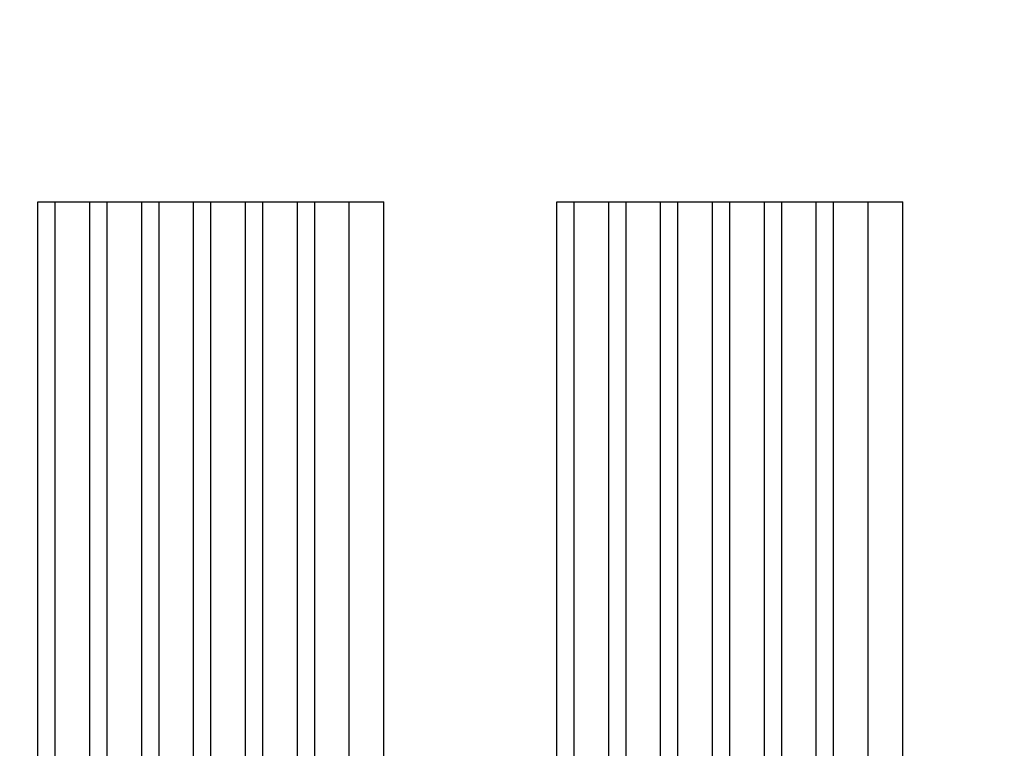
# Model space of a CAD drawing. Header units: millimetres. Extents: x 2204655785 to 2205143108, y 485765510 to 486291538.
# Tile 152 of 156: x 2205056209 to 2205061902, y 486232844 to 486237053. Entities that reach past the tile are written whole.
import ezdxf
from ezdxf.enums import TextEntityAlignment as Align
from ezdxf.lldxf.tags import DXFTag

# ---------------------------------------------------------------- set-up
doc = ezdxf.new("R2010")
doc.units = ezdxf.units.MM
doc.linetypes.add('НЕВИДИМАЯX2', pattern=[19.05, 12.7, -6.35])
for name, color, linetype in [('ППР_Дороги рабочие', 30, 'Continuous'), ('ППР_Инлоудеры', 7, 'Continuous'), ('ППР_Опасная зона от крана', 1, 'Continuous'), ('ППР_Панелевозы', 7, 'Continuous'), ('ППР_Разрез', 5, 'Continuous'), ('ППР_Складирование', 7, 'Continuous'), ('ППР_Стрела', 7, 'Continuous')]:
    doc.layers.add(name, color=color, linetype=linetype)
doc.styles.add('ППРк_М1-1', font='GOST_Common Italic.ttf', dxfattribs={"height": 800})
doc.styles.add('ППРк_М1-1кран', font='GOST_Common Italic.ttf', dxfattribs={"width": 0.8, "height": 600})
tags = doc.linetypes.add('опасная зона_Кран', pattern='A,30,-8,4,-8,30,-8,4,-8,30,-8,4,[230,Bbox.shx,S=2.5,R=0,X=0,Y=-10],-6', length=148).pattern_tags.tags
tags[24] = DXFTag(74, 5)

# ---------------------------------------------------------------- blocks, each defined once
blk = doc.blocks.new('*U397')
at = {"layer": 'ППР_Опасная зона от крана', "linetype": 'опасная зона_Кран', "lineweight": 80, "ltscale": 100}
blk.add_arc((23215, 0), 50270, 270, 90, dxfattribs=at)
at = {"layer": 'ППР_Стрела', "linetype": 'НЕВИДИМАЯX2', "lineweight": 50, "ltscale": 100}
blk.add_arc((23215, 0), 38700, 270, 90, dxfattribs=at)
at = {"layer": 'ППР_Стрела', "linetype": 'Continuous', "lineweight": 100}
blk.add_arc((23215, 0), 30700, 270, 90, dxfattribs=at)
at = {"style": 'ППРк_М1-1', "width": 0.8}
for tag, p, height, flags in [('ОПАСНАЯ_ЗОНА', (25480.86, 21929.55), 800, 1), ('ОТЛЕТ_ГРУЗА', (25413.72, 20678.22), 800, 1), ('Кол-во_элементов', (2695.66, -1978.25), 1200, 8)]:
    blk.add_attdef(tag, p, '', height=height, dxfattribs=dict(at, flags=flags))
at = {"style": 'ППРк_М1-1', "width": 0.8, "flags": 8}
blk.add_attdef('МАРКА_КРАНА', text='', height=1200, dxfattribs=at).set_placement((8837.5, 818.17), align=Align.CENTER)
blk.add_attdef('ВЫСОТА', text='', height=1200, dxfattribs=at).set_placement((9134.89, -8454.02), align=Align.MIDDLE_CENTER)
at = {"layer": 'Defpoints', "style": 'ППРк_М1-1', "width": 0.8, "flags": 1}
for tag, p in [('МАКСИМАЛЬНАЯ_ДЛИНА_ГРУЗА', (25470.43, 19233.22)), ('ШИРИНА_ГРУЗА', (25397.01, 17803.51))]:
    blk.add_attdef(tag, p, '', height=800, dxfattribs=at)
at = {"layer": 'ППР_Разрез', "style": 'ППРк_М1-1кран', "width": 0.8, "flags": 8}
for tag, p in [('РАЗРЕЗ2', (-1027.85, 55181.17)), ('РАЗРЕЗ', (-1731.87, -54129.29))]:
    blk.add_attdef(tag, p, '', height=800, dxfattribs=at)
at = {"layer": 'ППР_Стрела', "style": 'ППРк_М1-1кран', "width": 0.8, "flags": 8}
for tag, p in [('ВЫСОТА_КРЮКА_ГОРИЗ', (-19652.89, 21607.87)), ('ГАБАРИТ_СТРЕЛЫ', (-25019.84, 21408.72)), ('ВЫСОТА_КРЮКА_НАКЛ', (-20393.31, 20761.66)), ('ВЫЛЕТ', (-16616.63, 14016.8))]:
    blk.add_attdef(tag, p, '', height=800, rotation=317, dxfattribs=at)
blk = doc.blocks.new('A$C1C624D33')
at = {"color": 7, "lineweight": 30, "flags": 128}
for points in [[(0, 0), (0, 2)], [(9, 2), (0, 2)], [(9, 1.8), (0, 1.8)], [(9, 1.6), (0, 1.6)], [(9, 1.5), (0, 1.5)], [(9, 1.3), (0, 1.3)], [(9, 1.2), (0, 1.2)], [(9, 1), (0, 1)], [(9, 0.9), (0, 0.9)], [(9, 0.7), (0, 0.7)], [(9, 0.6), (0, 0.6)], [(9, 0.4), (0, 0.4)], [(9, 0.3), (0, 0.3)], [(9, 0.1), (0, 0.1)], [(9, 0), (0, 0)]]:
    blk.add_lwpolyline(points, dxfattribs=at)
blk = doc.blocks.new('*U684')
at = {"layer": 'ППР_Инлоудеры', "lineweight": 50, "xscale": 1000, "yscale": 1000, "zscale": 1000, "rotation": 74.04553586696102}
blk.add_blockref('A$C1C624D33', (-275.4, -4601.5), dxfattribs=at)
blk = doc.blocks.new('*U685')
at = {"layer": 'ППР_Дороги рабочие', "color": 0, "linetype": 'ByBlock', "lineweight": -2, "transparency": 16777216}
blk.add_blockref('*U684', (0, 0), dxfattribs=at)
blk = doc.blocks.new('*U740')
at = {"layer": 'ППР_Панелевозы', "rotation": 292.1483980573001}
blk.add_blockref('*U685', (0, 0), dxfattribs=at)
blk = doc.blocks.new('*U741')
at = {"layer": 'ППР_Дороги рабочие', "color": 0, "linetype": 'ByBlock', "lineweight": -2, "transparency": 16777216}
blk.add_blockref('*U740', (0, 0), dxfattribs=at)
blk = doc.blocks.new('*U739')
at = {"layer": 'ППР_Дороги рабочие', "rotation": 353.8060660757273}
blk.add_blockref('*U741', (0, 0), dxfattribs=at)
blk = doc.blocks.new('*U738')
at = {"layer": 'ППР_Складирование', "color": 0, "linetype": 'ByBlock', "lineweight": -2, "transparency": 16777216}
for p in [(0, 3000), (0, 0)]:
    blk.add_blockref('*U739', p, dxfattribs=at)

msp = doc.modelspace()

# ---------------------------------------------------------------- block references
at = {"rotation": 90}
msp.add_blockref('*U397', (2205044055.8, 486203892.3), dxfattribs=at)

# ---------------------------------------------------------------- next in the draw order: block references
at = {"layer": 'ППР_Складирование', "rotation": 270}
msp.add_blockref('*U738', (2205057314.8, 486231500.8), dxfattribs=at)

doc.saveas('drawing.dxf')
